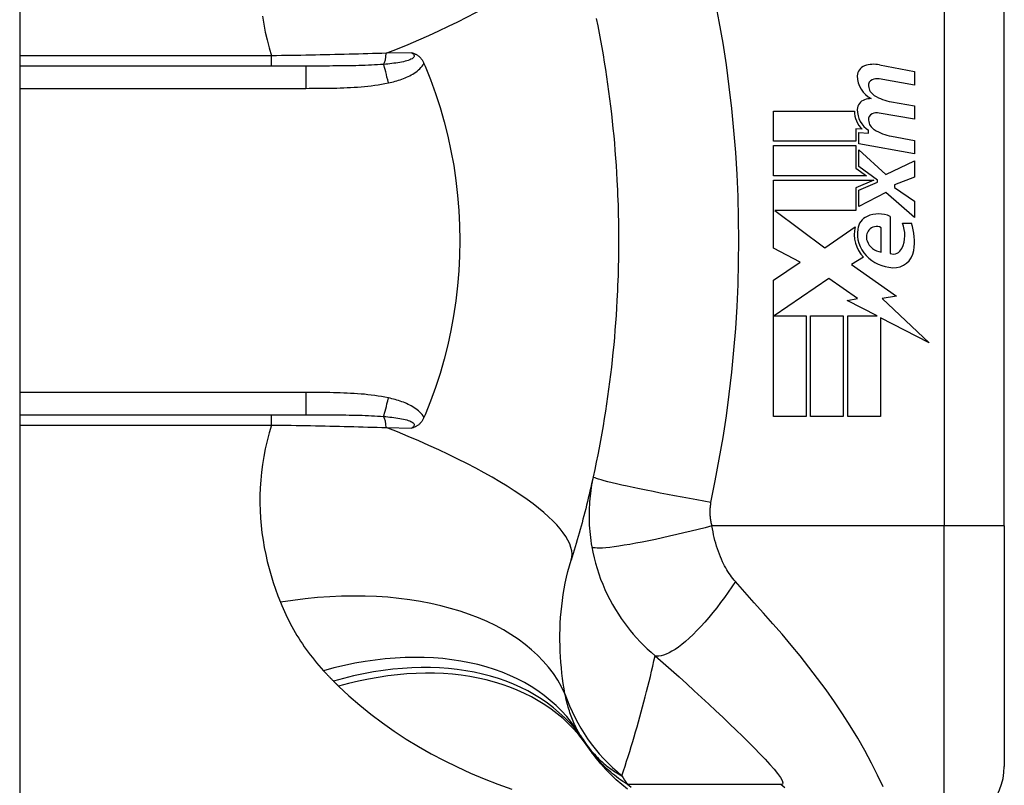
# Model space of a CAD drawing. Header units: inches. Extents: x 5.2 to 98, y 7.4 to 63.6.
# Tile 78 of 82: x 75.24 to 76.059, y 45.134 to 45.771. Entities that reach past the tile are written whole.
import ezdxf

# ---------------------------------------------------------------- set-up
doc = ezdxf.new("R2010")
doc.units = ezdxf.units.IN
doc.header["$LTSCALE"] = 6.250991
doc.header["$MEASUREMENT"] = 0
doc.layers.add('Visible Edges(ANSI)', color=7, linetype='Continuous', lineweight=25)
doc.layers.add('Visible Tangent Edges(ANSI)', color=7, linetype='Continuous', lineweight=25)

msp = doc.modelspace()

# ---------------------------------------------------------------- linework, layer by layer
at = {"layer": 'Visible Edges(ANSI)'}
for p, q in [((75.24048, 50.79536), (75.24048, 20.95826)), ((76.05888, 45.34977), (76.05888, 45.82443)), ((75.57652, 45.73427), (75.57749, 45.73199)), ((75.95513, 45.73299), (75.98413, 45.72736)), ((75.4783, 45.73199), (75.24048, 45.73199)), ((75.98413, 45.72736), (75.98413, 45.71619)), ((75.98413, 45.71619), (75.95495, 45.72134)), ((75.9651, 45.70229), (75.98413, 45.69894)), ((75.86713, 45.69462), (75.93439, 45.69462)), ((75.86713, 45.66949), (75.86713, 45.69462)), ((75.98413, 45.68777), (75.95495, 45.69292)), ((75.98413, 45.69894), (75.98413, 45.68777)), ((75.93553, 45.6799), (75.93553, 45.66949)), ((75.94073, 45.67945), (75.93553, 45.6799)), ((75.93794, 45.67686), (75.94606, 45.67614)), ((75.93794, 45.66723), (75.93794, 45.67686)), ((75.94606, 45.67614), (75.94606, 45.6786)), ((75.93553, 45.66949), (75.86713, 45.66949)), ((75.98413, 45.65909), (75.93794, 45.66723)), ((75.9651, 45.67361), (75.98413, 45.67026)), ((75.98413, 45.67026), (75.98413, 45.65909)), ((75.86713, 45.66594), (75.93553, 45.66594)), ((75.86713, 45.64081), (75.86713, 45.66594)), ((75.93553, 45.66594), (75.93553, 45.64718)), ((75.93794, 45.66239), (75.96038, 45.64183)), ((75.93794, 45.64856), (75.93794, 45.66239)), ((75.96038, 45.64183), (75.98413, 45.65325)), ((75.98413, 45.65325), (75.98413, 45.63954)), ((75.93553, 45.64718), (75.94428, 45.64081)), ((75.95349, 45.63726), (75.93794, 45.64856)), ((75.94428, 45.64081), (75.86713, 45.64081)), ((75.86713, 45.63726), (75.95048, 45.63726)), ((75.86713, 45.58066), (75.86713, 45.63726)), ((75.95048, 45.63726), (75.93553, 45.63092)), ((75.93794, 45.62888), (75.95349, 45.63548)), ((75.95349, 45.63548), (75.95349, 45.63726)), ((75.98413, 45.63954), (75.96764, 45.6332)), ((75.93553, 45.63092), (75.93553, 45.61188)), ((75.93794, 45.61518), (75.93794, 45.62888)), ((75.96053, 45.62685), (75.93794, 45.61518)), ((75.98413, 45.60604), (75.96053, 45.62685)), ((75.96764, 45.6332), (75.96764, 45.63117)), ((75.96764, 45.63117), (75.98413, 45.61975)), ((75.98413, 45.61975), (75.98413, 45.60604)), ((75.86819, 45.61188), (75.90964, 45.58091)), ((75.93553, 45.61188), (75.86819, 45.61188)), ((75.96408, 45.60706), (75.96408, 45.57609)), ((75.97423, 45.60147), (75.98185, 45.60147)), ((75.90964, 45.58091), (75.93489, 45.59843)), ((75.95647, 45.57736), (75.95647, 45.59767)), ((75.88922, 45.56891), (75.86713, 45.58066)), ((75.86713, 45.55401), (75.88922, 45.56891)), ((75.94175, 45.57308), (75.93197, 45.56721)), ((75.93197, 45.56721), (75.96924, 45.54063)), ((75.86713, 45.44081), (75.86713, 45.55401)), ((75.91307, 45.55553), (75.86764, 45.52431)), ((75.9368, 45.53891), (75.91307, 45.55553)), ((75.92829, 45.53726), (75.9368, 45.53891)), ((75.95316, 45.52431), (75.92829, 45.53726)), ((75.96924, 45.54063), (75.95723, 45.53894)), ((75.95723, 45.53894), (75.99632, 45.50185)), ((75.86764, 45.52431), (75.89428, 45.52431)), ((75.89428, 45.52431), (75.89428, 45.44081)), ((75.89784, 45.52431), (75.925, 45.52431)), ((75.89784, 45.44081), (75.89784, 45.52431)), ((75.925, 45.52431), (75.925, 45.44081)), ((75.9288, 45.52431), (75.95316, 45.52431)), ((75.9288, 45.44081), (75.9288, 45.52431)), ((75.95596, 45.52286), (75.95596, 45.44081)), ((75.99632, 45.50185), (75.95596, 45.52286)), ((75.24048, 45.44221), (75.4783, 45.44221)), ((75.57749, 45.44221), (75.57652, 45.43993)), ((75.89428, 45.44081), (75.86713, 45.44081)), ((75.925, 45.44081), (75.89784, 45.44081)), ((75.95596, 45.44081), (75.9288, 45.44081)), ((76.05888, 45.34977), (76.05888, 45.14992))]:
    msp.add_line(p, q, dxfattribs=at)
at = {"layer": 'Visible Edges(ANSI)', "flags": 128}
for points in [[(75.71976, 45.77148), (75.72098, 45.76545), (75.72215, 45.75942), (75.72328, 45.75337), (75.72437, 45.74732), (75.72541, 45.74125), (75.72642, 45.73518), (75.72738, 45.72909), (75.72831, 45.723), (75.72919, 45.7169), (75.73003, 45.7108), (75.73083, 45.70468), (75.73159, 45.69856), (75.73231, 45.69243), (75.73299, 45.6863), (75.73362, 45.68016), (75.73422, 45.67401), (75.73477, 45.66786), (75.73528, 45.66171), (75.73576, 45.65555), (75.73619, 45.64938), (75.73658, 45.64322), (75.73693, 45.63705)], [(75.56643, 45.74311), (75.56692, 45.74296), (75.5674, 45.7428), (75.56788, 45.74263), (75.56836, 45.74244), (75.56883, 45.74225), (75.56931, 45.74203), (75.56978, 45.7418), (75.57025, 45.74154), (75.57072, 45.74126), (75.57119, 45.74096), (75.57166, 45.74064), (75.57212, 45.74028), (75.57257, 45.73989), (75.57302, 45.73948), (75.57345, 45.73903), (75.57387, 45.73857), (75.57427, 45.73809), (75.57465, 45.73759), (75.57501, 45.73708), (75.57535, 45.73654), (75.57567, 45.73599), (75.57597, 45.73543), (75.57626, 45.73486), (75.57652, 45.73427)], [(75.57749, 45.73199), (75.58201, 45.72072), (75.58617, 45.70925), (75.58994, 45.6976), (75.59334, 45.68578), (75.59635, 45.6738), (75.59897, 45.66166), (75.60121, 45.64938), (75.60304, 45.637), (75.60446, 45.62455), (75.60548, 45.61205), (75.60609, 45.59952), (75.60629, 45.58696), (75.60608, 45.57439), (75.60546, 45.56181), (75.60443, 45.54928), (75.603, 45.53685), (75.60117, 45.52453), (75.59894, 45.51234), (75.59633, 45.50027), (75.59332, 45.48834), (75.58993, 45.47656), (75.58616, 45.46493), (75.58201, 45.45348), (75.57749, 45.44221)], [(75.73693, 45.63705), (75.73714, 45.63289), (75.73734, 45.62873), (75.73751, 45.62457), (75.73767, 45.62041), (75.73781, 45.61625), (75.73793, 45.61209), (75.73803, 45.60792), (75.73811, 45.60376), (75.73818, 45.59959), (75.73822, 45.59543), (75.73825, 45.59126), (75.73826, 45.5871), (75.73825, 45.58293), (75.73822, 45.57877), (75.73818, 45.57461), (75.73811, 45.57044), (75.73803, 45.56628), (75.73793, 45.56211), (75.73781, 45.55795), (75.73767, 45.55379), (75.73751, 45.54963), (75.73734, 45.54547), (75.73714, 45.54131), (75.73693, 45.53715)], [(75.73693, 45.53715), (75.73658, 45.53098), (75.73619, 45.52481), (75.73576, 45.51865), (75.73528, 45.51249), (75.73477, 45.50634), (75.73422, 45.50019), (75.73362, 45.49404), (75.73299, 45.4879), (75.73231, 45.48177), (75.73159, 45.47564), (75.73083, 45.46952), (75.73003, 45.4634), (75.72919, 45.4573), (75.72831, 45.4512), (75.72738, 45.44511), (75.72642, 45.43902), (75.72541, 45.43295), (75.72437, 45.42688), (75.72328, 45.42083), (75.72215, 45.41478), (75.72098, 45.40875), (75.71976, 45.40272), (75.71851, 45.39671), (75.71722, 45.39072)], [(75.57652, 45.43993), (75.57626, 45.43934), (75.57597, 45.43877), (75.57567, 45.43821), (75.57535, 45.43766), (75.57501, 45.43712), (75.57465, 45.43661), (75.57427, 45.43611), (75.57387, 45.43563), (75.57345, 45.43516), (75.57302, 45.43472), (75.57257, 45.43431), (75.57212, 45.43392), (75.57166, 45.43356), (75.57119, 45.43324), (75.57072, 45.43294), (75.57025, 45.43266), (75.56978, 45.4324), (75.56931, 45.43217), (75.56883, 45.43195), (75.56836, 45.43176), (75.56788, 45.43157), (75.5674, 45.4314), (75.56692, 45.43124), (75.56643, 45.43109)], [(75.71722, 45.39072), (75.71655, 45.38773), (75.71588, 45.38474), (75.7152, 45.38177), (75.71451, 45.3788), (75.71381, 45.37584), (75.7131, 45.37289), (75.71239, 45.36995), (75.71166, 45.36701), (75.71092, 45.36409), (75.71018, 45.36117), (75.70943, 45.35826), (75.70867, 45.35536), (75.7079, 45.35247), (75.70712, 45.34959), (75.70633, 45.34672), (75.70554, 45.34385), (75.70473, 45.34099), (75.70392, 45.33814), (75.7031, 45.3353), (75.70227, 45.33247), (75.70143, 45.32965), (75.70058, 45.32683), (75.69973, 45.32403), (75.69886, 45.32123)], [(75.74581, 45.13097), (75.74098, 45.13484), (75.73635, 45.13888), (75.7319, 45.14309), (75.72765, 45.14744), (75.72361, 45.15194), (75.71979, 45.15656), (75.71618, 45.16129), (75.71279, 45.16611)]]:
    msp.add_lwpolyline(points, dxfattribs=at)
at = {"layer": 'Visible Edges(ANSI)'}
for centre, radius, start, end in [((75.95048, 45.70908), 0.02437, 79, 108.47479), ((75.94558, 45.72376), 0.00888, 108.47479, 179.6788), ((75.95747, 45.72369), 0.02078, 179.6788, 243.95078), ((75.95101, 45.71597), 0.00508, 113.54875, 186.10268), ((75.95314, 45.71109), 0.01041, 79.9922, 113.54875), ((75.95656, 45.71657), 0.01066, 186.10268, 237.60833), ((75.94527, 45.69581), 0.00857, 106.9928, 179.47765), ((75.94988, 45.68071), 0.02437, 93.6169, 106.9928), ((75.97137, 45.74113), 0.03934, 238.55841, 260.82565), ((75.95469, 45.6942), 0.02031, 178.79525, 226.5849), ((75.957, 45.69571), 0.02031, 179.47765, 237.41137), ((75.95101, 45.68755), 0.00508, 113.55712, 186.03001), ((75.95314, 45.68267), 0.01041, 80, 113.55712), ((75.95656, 45.68814), 0.01066, 186.03001, 237.59924), ((75.97193, 45.71236), 0.03934, 237.59924, 260), ((75.94999, 45.59529), 0.01286, 113.84447, 175.08017), ((75.95444, 45.58523), 0.02386, 66.15553, 113.84447), ((75.95026, 45.59151), 0.02596, 334.67838, 22.56091), ((75.93282, 45.58617), 0.05137, 351.56052, 17.33425), ((75.96211, 45.59218), 0.02792, 167.07905, 223.17854), ((75.96211, 45.59218), 0.02528, 170.40854, 224.16843), ((75.95353, 45.58983), 0.00926, 141.16516, 199.37968), ((75.95261, 45.59057), 0.00808, 61.45471, 141.16516), ((75.9582, 45.59147), 0.01421, 199.37968, 262.99755), ((75.96639, 45.58388), 0.00812, 253.52609, 334.67838), ((75.96711, 45.58108), 0.01669, 266.56465, 351.56052), ((75.96813, 45.59804), 0.03368, 224.16843, 266.56465), ((75.83453, 45.25371), 0.14989, 211.30007, 213.52082), ((76.33782, 45.5871), 0.75359, 213.52082, 213.96213), ((76.00892, 45.14992), 0.04996, 270, 0)]:
    msp.add_arc(centre, radius, start, end, dxfattribs=at)
at = {"layer": 'Visible Tangent Edges(ANSI)'}
for p, q in [((76.00892, 45.82443), (76.00892, 45.34977)), ((75.44982, 45.74055), (75.24048, 45.74055)), ((75.44982, 45.73199), (75.44982, 45.74055)), ((75.56643, 45.74311), (75.54518, 45.74267)), ((75.4783, 45.73199), (75.4783, 45.71349)), ((75.24048, 45.71349), (75.4783, 45.71349)), ((75.4783, 45.46071), (75.24048, 45.46071)), ((75.4783, 45.46071), (75.4783, 45.44221)), ((75.44982, 45.43365), (75.44982, 45.44221)), ((75.24048, 45.43365), (75.44982, 45.43365)), ((75.54518, 45.43152), (75.56643, 45.43109)), ((76.00892, 45.34977), (75.81592, 45.34977)), ((76.05888, 45.34977), (76.00892, 45.34977)), ((76.00892, 45.09996), (76.00892, 45.34977))]:
    msp.add_line(p, q, dxfattribs=at)
at = {"layer": 'Visible Tangent Edges(ANSI)', "flags": 128}
for points in [[(75.81508, 45.36923), (75.81857, 45.38718), (75.82199, 45.40515), (75.82508, 45.42317), (75.82784, 45.44126), (75.83027, 45.45939), (75.83238, 45.47756), (75.83415, 45.49576), (75.83561, 45.51399), (75.83674, 45.53225), (75.83754, 45.55052), (75.83803, 45.56881), (75.83819, 45.5871), (75.83803, 45.60539), (75.83754, 45.62368), (75.83674, 45.64195), (75.83561, 45.66021), (75.83415, 45.67844), (75.83238, 45.69664), (75.83027, 45.71481), (75.82784, 45.73294), (75.82508, 45.75103), (75.82199, 45.76905), (75.81857, 45.78702)], [(75.44227, 45.77337), (75.44333, 45.76684), (75.44461, 45.76028), (75.44612, 45.75371), (75.44786, 45.74713), (75.44982, 45.74055)], [(75.54518, 45.74267), (75.54138, 45.74255), (75.53756, 45.74243), (75.53371, 45.74231), (75.52985, 45.7422), (75.52597, 45.74209), (75.52207, 45.74198), (75.51815, 45.74187), (75.51422, 45.74177), (75.51028, 45.74167), (75.50632, 45.74158), (75.50235, 45.74148), (75.49837, 45.74139), (75.49437, 45.74131), (75.49036, 45.74122), (75.48634, 45.74114), (75.48231, 45.74107), (75.47827, 45.74099), (75.47422, 45.74092), (75.47016, 45.74085), (75.4661, 45.74079), (75.46203, 45.74072), (75.45796, 45.74066), (75.45389, 45.7406), (75.44982, 45.74055)], [(75.56643, 45.74311), (75.56721, 45.74251), (75.56781, 45.74188), (75.56821, 45.74124), (75.56838, 45.74059), (75.56829, 45.73994), (75.56796, 45.73931), (75.5674, 45.73871), (75.56665, 45.73815), (75.56572, 45.73763), (75.56465, 45.73715), (75.56345, 45.73671), (75.56217, 45.73631), (75.56081, 45.73594), (75.55939, 45.73561), (75.55791, 45.7353), (75.55638, 45.73501), (75.5548, 45.73475), (75.55319, 45.73451), (75.55154, 45.73429), (75.54986, 45.73409), (75.54815, 45.7339), (75.54643, 45.73372), (75.54468, 45.73357), (75.54293, 45.73342)], [(75.54293, 45.73342), (75.54045, 45.73323), (75.53795, 45.73307), (75.53542, 45.73292), (75.53286, 45.73279), (75.53028, 45.73267), (75.52768, 45.73257), (75.52506, 45.73248), (75.52242, 45.7324), (75.51976, 45.73233), (75.51709, 45.73227), (75.5144, 45.73222), (75.5117, 45.73217), (75.50898, 45.73214), (75.50625, 45.7321), (75.50351, 45.73208), (75.50075, 45.73206), (75.49798, 45.73204), (75.4952, 45.73202), (75.49241, 45.73201), (75.48961, 45.73201), (75.48679, 45.732), (75.48397, 45.732), (75.48114, 45.73199), (75.4783, 45.73199)], [(75.54691, 45.718), (75.54831, 45.71832), (75.54972, 45.71866), (75.55112, 45.71902), (75.55252, 45.7194), (75.55391, 45.7198), (75.5553, 45.72023), (75.55668, 45.72068), (75.55806, 45.72116), (75.55941, 45.72166), (75.56076, 45.7222), (75.56209, 45.72277), (75.5634, 45.72337), (75.56469, 45.72401), (75.56596, 45.72468), (75.56721, 45.7254), (75.56843, 45.72616), (75.56962, 45.72697), (75.57077, 45.72783), (75.57189, 45.72875), (75.57296, 45.72974), (75.57397, 45.73078), (75.57491, 45.73188), (75.57576, 45.73304), (75.57652, 45.73427)], [(75.4783, 45.71349), (75.48117, 45.7135), (75.48404, 45.7135), (75.48691, 45.71351), (75.48978, 45.71353), (75.49265, 45.71355), (75.49551, 45.71359), (75.49838, 45.71363), (75.50125, 45.71369), (75.50412, 45.71376), (75.50698, 45.71384), (75.50985, 45.71394), (75.51272, 45.71406), (75.51558, 45.71421), (75.51845, 45.71437), (75.52131, 45.71457), (75.52418, 45.71479), (75.52704, 45.71504), (75.5299, 45.71532), (75.53276, 45.71565), (75.53561, 45.71601), (75.53845, 45.71643), (75.54128, 45.7169), (75.5441, 45.71742), (75.54691, 45.718)], [(75.54691, 45.4562), (75.5441, 45.45678), (75.54128, 45.4573), (75.53845, 45.45777), (75.53561, 45.45818), (75.53276, 45.45855), (75.5299, 45.45887), (75.52704, 45.45916), (75.52418, 45.45941), (75.52131, 45.45963), (75.51845, 45.45983), (75.51558, 45.45999), (75.51272, 45.46014), (75.50985, 45.46026), (75.50698, 45.46036), (75.50412, 45.46044), (75.50125, 45.46051), (75.49838, 45.46057), (75.49551, 45.46061), (75.49264, 45.46065), (75.48978, 45.46067), (75.48691, 45.46069), (75.48404, 45.4607), (75.48117, 45.4607), (75.4783, 45.46071)], [(75.57652, 45.43993), (75.57576, 45.44116), (75.57491, 45.44232), (75.57397, 45.44342), (75.57296, 45.44446), (75.57189, 45.44545), (75.57077, 45.44637), (75.56962, 45.44723), (75.56843, 45.44804), (75.56721, 45.4488), (75.56596, 45.44952), (75.56469, 45.45019), (75.5634, 45.45083), (75.56209, 45.45143), (75.56076, 45.452), (75.55941, 45.45253), (75.55805, 45.45304), (75.55668, 45.45352), (75.5553, 45.45397), (75.55391, 45.4544), (75.55252, 45.4548), (75.55112, 45.45518), (75.54972, 45.45554), (75.54831, 45.45588), (75.54691, 45.4562)], [(75.4783, 45.44221), (75.48114, 45.44221), (75.48397, 45.4422), (75.48679, 45.4422), (75.48961, 45.4422), (75.49241, 45.44219), (75.4952, 45.44218), (75.49798, 45.44216), (75.50075, 45.44214), (75.50351, 45.44212), (75.50625, 45.4421), (75.50898, 45.44206), (75.5117, 45.44203), (75.5144, 45.44198), (75.51709, 45.44193), (75.51976, 45.44187), (75.52242, 45.4418), (75.52506, 45.44172), (75.52768, 45.44163), (75.53028, 45.44152), (75.53286, 45.44141), (75.53542, 45.44128), (75.53795, 45.44113), (75.54045, 45.44096), (75.54293, 45.44078)], [(75.54293, 45.44078), (75.54468, 45.44063), (75.54643, 45.44048), (75.54815, 45.4403), (75.54986, 45.44011), (75.55154, 45.43991), (75.55319, 45.43969), (75.5548, 45.43945), (75.55638, 45.43919), (75.55791, 45.4389), (75.55939, 45.43859), (75.56081, 45.43826), (75.56217, 45.43789), (75.56345, 45.43749), (75.56465, 45.43705), (75.56572, 45.43657), (75.56665, 45.43605), (75.5674, 45.43548), (75.56796, 45.43489), (75.56829, 45.43426), (75.56838, 45.43361), (75.56821, 45.43296), (75.56781, 45.43232), (75.56721, 45.43169), (75.56643, 45.43109)], [(75.44982, 45.43365), (75.44786, 45.42707), (75.44612, 45.42049), (75.44461, 45.41392), (75.44333, 45.40736), (75.44227, 45.40083), (75.44143, 45.39433), (75.4408, 45.38788), (75.44038, 45.38147), (75.44016, 45.3751), (75.44013, 45.36878), (75.4403, 45.36251), (75.44064, 45.35629), (75.44117, 45.35013), (75.44187, 45.34401), (75.44274, 45.33795), (75.44377, 45.33195), (75.44495, 45.32601), (75.44629, 45.32013), (75.44778, 45.31431), (75.44941, 45.30856), (75.45117, 45.30289), (75.45305, 45.29728), (75.45507, 45.29176), (75.4572, 45.28631)], [(75.44982, 45.43365), (75.45389, 45.43359), (75.45796, 45.43354), (75.46203, 45.43348), (75.4661, 45.43341), (75.47016, 45.43335), (75.47422, 45.43328), (75.47827, 45.43321), (75.48231, 45.43313), (75.48634, 45.43306), (75.49036, 45.43297), (75.49437, 45.43289), (75.49837, 45.43281), (75.50235, 45.43272), (75.50632, 45.43262), (75.51028, 45.43253), (75.51422, 45.43243), (75.51815, 45.43233), (75.52207, 45.43222), (75.52597, 45.43211), (75.52985, 45.432), (75.53371, 45.43189), (75.53756, 45.43177), (75.54138, 45.43165), (75.54518, 45.43152)], [(75.71722, 45.39072), (75.71673, 45.38843), (75.71628, 45.38614), (75.71587, 45.38383), (75.71549, 45.38152), (75.71515, 45.37919), (75.71485, 45.37686), (75.71458, 45.37452), (75.71435, 45.37217), (75.71415, 45.36981), (75.71399, 45.36745), (75.71387, 45.36509), (75.71379, 45.36272), (75.71374, 45.36032), (75.71373, 45.35791), (75.71376, 45.35547), (75.71383, 45.353), (75.71395, 45.35048), (75.71411, 45.34788), (75.71432, 45.34528), (75.71457, 45.34273), (75.71486, 45.34017), (75.71521, 45.33759), (75.7156, 45.33497), (75.71604, 45.33234)], [(75.81508, 45.36923), (75.8092, 45.37027), (75.80321, 45.37135), (75.79714, 45.37246), (75.79102, 45.3736), (75.78489, 45.37475), (75.77881, 45.37592), (75.7728, 45.37709), (75.76691, 45.37826), (75.7612, 45.37941), (75.7557, 45.38055), (75.75046, 45.38166), (75.74552, 45.38273), (75.74091, 45.38375), (75.73667, 45.38473), (75.73283, 45.38564), (75.7294, 45.3865), (75.72639, 45.38728), (75.72382, 45.38799), (75.72169, 45.38863), (75.71998, 45.3892), (75.7187, 45.38969), (75.71783, 45.3901), (75.71734, 45.39045), (75.71722, 45.39072)], [(75.81592, 45.34977), (75.81571, 45.35063), (75.81551, 45.35148), (75.81533, 45.35232), (75.81517, 45.35316), (75.81503, 45.35399), (75.81489, 45.35485), (75.81478, 45.35571), (75.81468, 45.35654), (75.8146, 45.35736), (75.81453, 45.35817), (75.81448, 45.35898), (75.81444, 45.35978), (75.81442, 45.36057), (75.81441, 45.36136), (75.81441, 45.36216), (75.81443, 45.36295), (75.81446, 45.36374), (75.81451, 45.36453), (75.81457, 45.36532), (75.81465, 45.36611), (75.81473, 45.36689), (75.81484, 45.36767), (75.81495, 45.36845), (75.81508, 45.36923)], [(75.81592, 45.34977), (75.81022, 45.3483), (75.8044, 45.34683), (75.7985, 45.34537), (75.79254, 45.34393), (75.78657, 45.34253), (75.78062, 45.34116), (75.77473, 45.33985), (75.76895, 45.33861), (75.7633, 45.33744), (75.75784, 45.33635), (75.7526, 45.33535), (75.74763, 45.33446), (75.74295, 45.33367), (75.7386, 45.33299), (75.73459, 45.33243), (75.73097, 45.33198), (75.72772, 45.33165), (75.72488, 45.33143), (75.72243, 45.33133), (75.72039, 45.33134), (75.71874, 45.33145), (75.71748, 45.33166), (75.71658, 45.33195), (75.71604, 45.33234)], [(75.83548, 45.3035), (75.83437, 45.30478), (75.83328, 45.3061), (75.83223, 45.30747), (75.8312, 45.30888), (75.83019, 45.31034), (75.82921, 45.31184), (75.82826, 45.31339), (75.82734, 45.31497), (75.82643, 45.31661), (75.82555, 45.31829), (75.82469, 45.32006), (75.82379, 45.32203), (75.82288, 45.32419), (75.82203, 45.32637), (75.82122, 45.32855), (75.82046, 45.33078), (75.81973, 45.33306), (75.81905, 45.33537), (75.81841, 45.33771), (75.81782, 45.34009), (75.81728, 45.34249), (75.81678, 45.3449), (75.81633, 45.34733), (75.81592, 45.34977)], [(75.71604, 45.33234), (75.71691, 45.32786), (75.71791, 45.32338), (75.71906, 45.3189), (75.72035, 45.31445), (75.72178, 45.31002), (75.72335, 45.30564), (75.72506, 45.30128), (75.7269, 45.29698), (75.72887, 45.29274), (75.73097, 45.28856), (75.73325, 45.28436), (75.73569, 45.28019), (75.73811, 45.27633), (75.74044, 45.27283), (75.74281, 45.26946), (75.74528, 45.26617), (75.74783, 45.26294), (75.75049, 45.25976), (75.75324, 45.25664), (75.75609, 45.25358), (75.75906, 45.25058), (75.76213, 45.24763), (75.76532, 45.24475), (75.76862, 45.24192)], [(75.69373, 45.21017), (75.69301, 45.21443), (75.69235, 45.21873), (75.69175, 45.22309), (75.69121, 45.2275), (75.69075, 45.23195), (75.69035, 45.23644), (75.69002, 45.24098), (75.68978, 45.24554), (75.68961, 45.25014), (75.68953, 45.25477), (75.68953, 45.25943), (75.68963, 45.26412), (75.68982, 45.26883), (75.6901, 45.27357), (75.69048, 45.27833), (75.69097, 45.28311), (75.69156, 45.28791), (75.69227, 45.29271), (75.69308, 45.29751), (75.694, 45.3023), (75.69504, 45.30708), (75.6962, 45.31183), (75.69747, 45.31655), (75.69886, 45.32123)], [(75.83548, 45.3035), (75.83249, 45.29908), (75.82942, 45.29468), (75.82627, 45.29032), (75.82307, 45.28601), (75.81982, 45.2818), (75.81653, 45.27769), (75.81322, 45.27371), (75.80991, 45.26989), (75.80662, 45.26624), (75.80335, 45.26279), (75.80014, 45.25956), (75.79698, 45.25656), (75.7939, 45.25382), (75.79092, 45.25134), (75.78804, 45.24913), (75.78529, 45.2472), (75.78267, 45.24557), (75.78019, 45.24422), (75.77785, 45.24315), (75.77568, 45.24237), (75.77367, 45.24187), (75.77182, 45.24163), (75.77014, 45.24166), (75.76862, 45.24192)], [(75.95817, 45.13301), (75.95361, 45.14267), (75.94851, 45.15273), (75.94297, 45.16299), (75.93705, 45.17329), (75.93083, 45.18354), (75.92434, 45.19368), (75.91763, 45.20365), (75.91073, 45.21344), (75.90366, 45.22304), (75.89645, 45.23244), (75.88911, 45.24168), (75.88166, 45.25077), (75.87412, 45.2597), (75.86652, 45.26852), (75.85885, 45.27725), (75.8511, 45.28599), (75.84327, 45.29478), (75.83548, 45.3035)], [(75.4572, 45.28631), (75.45826, 45.28372), (75.45937, 45.28115), (75.46051, 45.2786), (75.46168, 45.27606), (75.4629, 45.27354), (75.46415, 45.27104), (75.46543, 45.26856), (75.46675, 45.2661), (75.46811, 45.26366), (75.4695, 45.26124), (75.47093, 45.25883), (75.4724, 45.25645), (75.47391, 45.25409), (75.47545, 45.25175), (75.47703, 45.24942), (75.47865, 45.24712), (75.48031, 45.24484), (75.482, 45.24257), (75.48374, 45.24033), (75.48551, 45.23812), (75.48732, 45.23592), (75.48917, 45.23374), (75.49106, 45.23159), (75.49299, 45.22946)], [(75.74103, 45.14214), (75.74236, 45.14615), (75.74368, 45.15017), (75.74498, 45.15421), (75.74626, 45.15825), (75.74753, 45.16231), (75.74879, 45.16639), (75.75002, 45.17047), (75.75125, 45.17457), (75.75245, 45.17868), (75.75364, 45.18281), (75.75482, 45.18695), (75.75598, 45.1911), (75.75712, 45.19526), (75.75824, 45.19944), (75.75935, 45.20363), (75.76045, 45.20783), (75.76153, 45.21204), (75.76259, 45.21627), (75.76364, 45.22051), (75.76467, 45.22477), (75.76568, 45.22904), (75.76668, 45.23332), (75.76766, 45.23762), (75.76862, 45.24192)], [(75.76862, 45.24192), (75.77536, 45.23599), (75.78205, 45.23006), (75.78857, 45.22422), (75.79494, 45.21847), (75.80119, 45.21279), (75.80733, 45.20716), (75.81334, 45.2016), (75.81922, 45.19612), (75.82496, 45.19071), (75.83055, 45.18539), (75.83599, 45.18015), (75.84125, 45.17502), (75.84633, 45.17), (75.85119, 45.16511), (75.8558, 45.16038), (75.8601, 45.15584), (75.86404, 45.15153), (75.86753, 45.14753), (75.87047, 45.14391), (75.87274, 45.14076), (75.87422, 45.1382), (75.87481, 45.13633), (75.87445, 45.13522), (75.87313, 45.1349)], [(75.49299, 45.22946), (75.49333, 45.2291), (75.49367, 45.22873), (75.49401, 45.22836), (75.49435, 45.228), (75.49469, 45.22763), (75.49503, 45.22727), (75.49537, 45.22691), (75.49572, 45.22654), (75.49606, 45.22618), (75.49641, 45.22582), (75.49675, 45.22546), (75.4971, 45.2251), (75.49744, 45.22474), (75.49779, 45.22438), (75.49814, 45.22402), (75.49849, 45.22366), (75.49883, 45.2233), (75.49918, 45.22295), (75.49953, 45.22259), (75.49989, 45.22223), (75.50024, 45.22188), (75.50059, 45.22152), (75.50094, 45.22117), (75.5013, 45.22082)], [(75.5013, 45.22082), (75.50148, 45.22064), (75.50165, 45.22046), (75.50183, 45.22028), (75.50201, 45.2201), (75.50219, 45.21993), (75.50237, 45.21975), (75.50255, 45.21957), (75.50273, 45.21939), (75.50291, 45.21922), (75.50309, 45.21904), (75.50326, 45.21886), (75.50344, 45.21868), (75.50362, 45.21851), (75.5038, 45.21833), (75.50398, 45.21815), (75.50416, 45.21798), (75.50434, 45.2178), (75.50452, 45.21762), (75.5047, 45.21745), (75.50487, 45.21727), (75.50505, 45.2171), (75.50523, 45.21692), (75.50541, 45.21674), (75.50559, 45.21657)], [(75.50559, 45.21657), (75.51418, 45.20847), (75.52311, 45.20068), (75.53237, 45.1932), (75.54191, 45.18603), (75.55173, 45.17917), (75.5618, 45.17262), (75.57209, 45.16638), (75.58259, 45.16045), (75.59329, 45.1548), (75.60419, 45.14945), (75.61527, 45.14438), (75.62653, 45.1396), (75.63794, 45.13509), (75.6495, 45.13087)], [(75.70645, 45.17584), (75.70573, 45.17705), (75.70502, 45.17828), (75.70434, 45.17953), (75.70366, 45.1808), (75.70301, 45.18209), (75.70237, 45.18339), (75.70175, 45.18472), (75.70114, 45.18606), (75.70055, 45.18743), (75.69998, 45.18881), (75.69943, 45.19021), (75.69889, 45.19163), (75.69837, 45.19307), (75.69787, 45.19453), (75.69738, 45.19601), (75.69691, 45.1975), (75.69645, 45.19902), (75.69601, 45.20056), (75.69559, 45.20211), (75.69519, 45.20369), (75.6948, 45.20528), (75.69442, 45.20689), (75.69407, 45.20852), (75.69373, 45.21017)], [(75.70957, 45.17094), (75.71074, 45.16921), (75.71193, 45.16753), (75.71314, 45.16591), (75.71437, 45.16435), (75.71561, 45.16283), (75.71686, 45.16137), (75.71812, 45.15996), (75.7194, 45.15859), (75.72069, 45.15727), (75.72199, 45.156), (75.7233, 45.15476), (75.72462, 45.15357), (75.72595, 45.15242), (75.72728, 45.15131), (75.72863, 45.15023), (75.72998, 45.14919), (75.73134, 45.14819), (75.73271, 45.14723), (75.73408, 45.1463), (75.73546, 45.1454), (75.73684, 45.14454), (75.73824, 45.14371), (75.73963, 45.14291), (75.74103, 45.14214)], [(75.74557, 45.13494), (75.74365, 45.1362), (75.7418, 45.13746), (75.74, 45.13872), (75.73825, 45.13999), (75.73656, 45.14126), (75.73493, 45.14254), (75.73334, 45.14382), (75.7318, 45.14511), (75.73031, 45.1464), (75.72887, 45.14769), (75.72746, 45.14898), (75.72611, 45.15028), (75.72479, 45.15158), (75.72352, 45.15288), (75.72228, 45.15419), (75.72109, 45.1555), (75.71993, 45.15681), (75.71881, 45.15813), (75.71772, 45.15945), (75.71667, 45.16077), (75.71565, 45.1621), (75.71466, 45.16343), (75.71371, 45.16477), (75.71279, 45.16611)], [(75.74883, 45.13224), (75.74557, 45.13494)], [(75.87313, 45.1349), (75.86778, 45.13494), (75.86246, 45.13494), (75.85714, 45.13494), (75.85183, 45.13494), (75.84652, 45.13494), (75.84121, 45.13494), (75.8359, 45.13494), (75.83058, 45.13494), (75.82527, 45.13494), (75.81996, 45.13494), (75.81465, 45.13494), (75.80934, 45.13494), (75.80403, 45.13494), (75.79871, 45.13494), (75.7934, 45.13494), (75.78809, 45.13494), (75.78278, 45.13494), (75.77747, 45.13494), (75.77215, 45.13494), (75.76684, 45.13494), (75.76153, 45.13494), (75.75623, 45.13494), (75.7509, 45.13494), (75.74557, 45.13494)], [(75.87638, 45.13221), (75.87313, 45.1349)]]:
    msp.add_lwpolyline(points, dxfattribs=at)
at = {"layer": 'Visible Tangent Edges(ANSI)'}
msp.add_arc((76.21167, 45.4339), 0.55373, 211.79568, 212.67565, dxfattribs=at)
for centre, major_axis, ratio, start_param, end_param in [((75.46029, 45.77887), (0.23857, 0.0741), 0.249251, 4.997807, 6.283185), ((75.54094, 45.74448), (0, 0.01249), 0.343453, 3.624092, 4.566988), ((75.54691, 45.71129), (0.0051, -0.02446), 0.056853, 1.836987, 2.689915), ((75.54691, 45.46291), (-0.0051, -0.02446), 0.056853, 0.451678, 1.304606), ((75.54094, 45.42972), (0, 0.01249), 0.343453, 4.857789, 5.800686), ((75.46029, 45.39533), (0.23857, -0.0741), 0.249251, 0, 1.285379), ((75.4572, 45.13206), (0.24135, 0.06451), 0.604241, 0.09545, 1.410679), ((75.49299, 45.04606), (0.21346, 0.12978), 0.678602, 0, 1.179478), ((75.5013, 45.03298), (0.20827, 0.13796), 0.689059, 0, 1.142601), ((75.50559, 45.02655), (0.2072, 0.13956), 0.696909, 0, 1.131926), ((75.83565, 45.25704), (0.14215, -0.04754), 0.992002, 3.787137, 4.348938)]:
    msp.add_ellipse(centre, major_axis=major_axis, ratio=ratio, start_param=start_param, end_param=end_param, dxfattribs=at)

doc.saveas('drawing.dxf')
